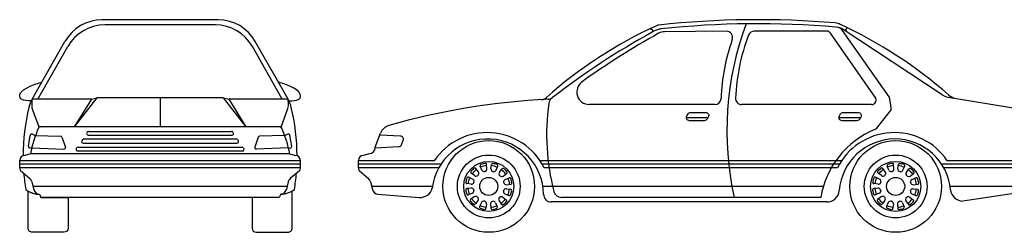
# Model space of a CAD drawing. Extents: x 149 to 250, y -977 to -912.
# Tile 130 of 156: x 208.07 to 214.39, y -932.7 to -931.33. Entities that reach past the tile are written whole.
import ezdxf

# ---------------------------------------------------------------- set-up
doc = ezdxf.new("R2010")
doc.units = 0
doc.header["$MEASUREMENT"] = 0
doc.layers.get('0').update_dxf_attribs({"linetype": 'CONTINUOUS'})

msp = doc.modelspace()

# ---------------------------------------------------------------- linework, layer by layer
for p, q in [((209.34822, -931.33377), (208.60105, -931.33377)), ((209.32922, -931.36638), (208.62005, -931.36638)), ((212.60844, -931.40701), (212.21248, -931.40972)), ((213.25156, -931.4062), (212.78726, -931.4062)), ((213.56419, -931.8294), (213.27612, -931.41897)), ((213.65244, -931.82758), (213.35341, -931.40154)), ((213.99238, -931.81432), (213.3582, -931.39616)), ((208.15326, -931.84295), (208.36366, -931.47203)), ((209.79601, -931.84295), (209.58561, -931.47203)), ((208.19089, -931.84271), (208.38266, -931.50464)), ((209.75838, -931.84271), (209.56661, -931.50464)), ((208.53373, -931.84271), (208.15339, -931.84271)), ((208.56909, -931.83377), (208.42388, -932.01969)), ((208.53373, -931.84271), (208.42388, -932.01969)), ((208.53373, -931.84271), (208.56909, -931.83377)), ((209.38018, -931.83377), (208.56909, -931.83377)), ((208.97463, -931.83377), (208.97463, -932.01969)), ((209.38018, -931.83377), (209.52537, -932.01969)), ((209.38018, -931.83377), (209.41552, -931.84271)), ((209.79587, -931.84271), (209.41552, -931.84271)), ((209.41552, -931.84271), (209.52537, -932.01969)), ((213.6658, -931.89689), (213.65757, -931.84048)), ((214.03117, -931.82951), (214.44943, -931.89843)), ((208.19658, -932.01582), (208.15405, -931.90108)), ((209.75268, -932.01582), (209.79522, -931.90108)), ((212.53416, -931.87629), (211.72896, -931.87629)), ((213.53964, -931.87663), (212.70763, -931.87663)), ((213.57334, -932.0277), (213.65954, -931.91996)), ((212.35205, -931.95914), (212.49173, -931.95914)), ((213.33063, -931.95914), (213.4703, -931.95914)), ((209.75125, -932.01969), (208.20446, -932.01969)), ((208.50724, -932.05313), (208.50469, -932.05696)), ((208.51557, -932.04867), (209.4337, -932.04867)), ((209.44202, -932.05313), (209.44458, -932.05696)), ((210.35465, -932.15069), (210.38879, -932.06034)), ((208.13018, -932.1442), (208.14104, -932.07407)), ((208.15527, -932.0666), (208.17295, -932.07515)), ((208.17295, -932.07515), (208.33578, -932.08015)), ((208.3449, -932.08678), (208.36709, -932.14898)), ((208.47746, -932.10189), (208.47292, -932.10871)), ((208.48124, -932.12425), (209.46803, -932.12425)), ((208.48578, -932.09743), (209.46348, -932.09743)), ((208.51301, -932.07251), (209.43626, -932.07251)), ((209.47181, -932.10189), (209.47635, -932.10871)), ((209.60437, -932.08678), (209.58218, -932.14898)), ((209.77631, -932.07515), (209.61348, -932.08015)), ((209.794, -932.0666), (209.77631, -932.07515)), ((209.81909, -932.1442), (209.80823, -932.07407)), ((210.51717, -932.0788), (210.38437, -932.07203)), ((210.52361, -932.13387), (210.5345, -932.10604)), ((208.15088, -932.15504), (208.14072, -932.15571)), ((208.15088, -932.15504), (208.35732, -932.16233)), ((208.43973, -932.15444), (208.43718, -932.15828)), ((208.4455, -932.17382), (209.50377, -932.17382)), ((208.44806, -932.14998), (209.50121, -932.14998)), ((209.50953, -932.15444), (209.51209, -932.15828)), ((209.79839, -932.15504), (209.59195, -932.16233)), ((209.79839, -932.15504), (209.80854, -932.15571)), ((210.35458, -932.15478), (210.50608, -932.14655)), ((208.07463, -932.28171), (208.07463, -932.23446)), ((209.87464, -932.2371), (208.07463, -932.23702)), ((208.14211, -932.19198), (208.10619, -932.20291)), ((209.80716, -932.19198), (208.14211, -932.19198)), ((209.80716, -932.19198), (209.84308, -932.20291)), ((209.87464, -932.28172), (209.87464, -932.23447)), ((210.24735, -932.28171), (210.24736, -932.23446)), ((210.73433, -932.23708), (210.24736, -932.23705)), ((210.31467, -932.19201), (210.27892, -932.2029)), ((213.34767, -932.23704), (211.41283, -932.23704)), ((214.63478, -932.23709), (214.02616, -932.23706)), ((209.87464, -932.25876), (208.07463, -932.25868)), ((209.87463, -932.2824), (208.07463, -932.2824)), ((208.07837, -932.29859), (208.13979, -932.35176)), ((209.8709, -932.29861), (209.80947, -932.35177)), ((210.77754, -932.25875), (210.24735, -932.25872)), ((210.76326, -932.28238), (210.24736, -932.28235)), ((210.25109, -932.29859), (210.31252, -932.35176)), ((210.99285, -932.33254), (210.97095, -932.31587)), ((211.01718, -932.30891), (211.00116, -932.28653)), ((211.03951, -932.29645), (211.02888, -932.27106)), ((211.0724, -932.28815), (211.06971, -932.26076)), ((211.09796, -932.28853), (211.10145, -932.26123)), ((211.13059, -932.29778), (211.14196, -932.27272)), ((211.15255, -932.31089), (211.16922, -932.28899)), ((213.3341, -932.2587), (211.4264, -932.2587)), ((213.32133, -932.28234), (211.43917, -932.28234)), ((213.60399, -932.33254), (213.58209, -932.31587)), ((213.62832, -932.30891), (213.6123, -932.28653)), ((213.65065, -932.29645), (213.64002, -932.27106)), ((213.68354, -932.28815), (213.68085, -932.26076)), ((213.7091, -932.28853), (213.71259, -932.26123)), ((213.74173, -932.29778), (213.7531, -932.27272)), ((213.76369, -932.31089), (213.78036, -932.28899)), ((214.63233, -932.25875), (213.98931, -932.25872)), ((214.62967, -932.28239), (214.00359, -932.28235)), ((208.15249, -932.37256), (208.16433, -932.42131)), ((209.79678, -932.37258), (209.78494, -932.42133)), ((210.32521, -932.37256), (210.33705, -932.42131)), ((210.97975, -932.35449), (210.95468, -932.34312)), ((211.17618, -932.33522), (211.19855, -932.3192)), ((211.18863, -932.35755), (211.21402, -932.34692)), ((213.59089, -932.35449), (213.56582, -932.34312)), ((213.78732, -932.33522), (213.80969, -932.3192)), ((213.79977, -932.35755), (213.82516, -932.34692)), ((209.78976, -932.40156), (208.15951, -932.40148)), ((210.72266, -932.40154), (210.33225, -932.40152)), ((210.97011, -932.41268), (210.94272, -932.41537)), ((210.97049, -932.38712), (210.94319, -932.38363)), ((211.19656, -932.416), (211.22386, -932.41949)), ((211.19693, -932.39044), (211.22432, -932.38775)), ((213.23073, -932.4015), (211.43089, -932.4015)), ((213.58125, -932.41268), (213.55386, -932.41537)), ((213.58163, -932.38712), (213.55433, -932.38363)), ((213.8077, -932.416), (213.835, -932.41949)), ((213.80807, -932.39044), (213.83546, -932.38775)), ((214.53351, -932.40154), (214.04421, -932.40152)), ((208.20014, -932.45175), (208.21007, -932.47227)), ((209.7392, -932.47228), (208.21007, -932.47227)), ((209.74912, -932.45177), (209.7392, -932.47228)), ((210.37287, -932.45175), (210.63761, -932.47204)), ((210.97841, -932.44557), (210.95303, -932.4562)), ((210.99087, -932.4679), (210.96849, -932.48392)), ((211.0145, -932.49223), (210.99783, -932.51413)), ((211.03645, -932.50534), (211.02508, -932.5304)), ((211.14986, -932.49421), (211.16588, -932.51659)), ((211.17419, -932.47058), (211.19609, -932.48725)), ((211.1873, -932.44863), (211.21236, -932.46)), ((213.2532, -932.50135), (211.48515, -932.50135)), ((213.21432, -932.47191), (211.55016, -932.47191)), ((213.58955, -932.44557), (213.56417, -932.4562)), ((213.60201, -932.4679), (213.57963, -932.48392)), ((213.62564, -932.49223), (213.60897, -932.51413)), ((213.64759, -932.50534), (213.63622, -932.5304)), ((213.761, -932.49421), (213.77702, -932.51659)), ((213.78533, -932.47058), (213.80723, -932.48725)), ((213.79844, -932.44863), (213.8235, -932.46)), ((214.46818, -932.44407), (214.12648, -932.49552)), ((211.06908, -932.5146), (211.0656, -932.5419)), ((211.09465, -932.51497), (211.09733, -932.54236)), ((211.12753, -932.50667), (211.13816, -932.53206)), ((213.68022, -932.5146), (213.67674, -932.5419)), ((213.70579, -932.51497), (213.70847, -932.54236)), ((213.73867, -932.50667), (213.7493, -932.53206))]:
    msp.add_line(p, q)
for points in [[(213.38882, -931.38576), (213.38725, -931.38595), (213.38495, -931.38636), (213.38318, -931.38681), (213.38179, -931.38729), (213.38064, -931.38776), (213.37971, -931.38824), (213.37895, -931.38873), (213.37834, -931.38923), (213.37786, -931.38974), (213.37748, -931.39027), (213.37718, -931.39082), (213.37693, -931.3914), (213.3767, -931.39201), (213.3765, -931.39265), (213.37633, -931.39332), (213.37618, -931.39403), (213.37606, -931.39476), (213.37597, -931.39553), (213.37591, -931.39633), (213.37588, -931.39717), (213.37589, -931.39805), (213.37592, -931.39895), (213.37599, -931.39986), (213.37608, -931.40078), (213.3762, -931.40169), (213.37634, -931.40258), (213.37651, -931.40344), (213.3767, -931.40427), (213.37693, -931.40505), (213.37725, -931.40587), (213.37774, -931.40679), (213.37848, -931.4079), (213.37954, -931.40927), (213.381, -931.41099), (213.38145, -931.41149)], [(208.15011, -931.85387), (208.12924, -931.85331), (208.11226, -931.85163), (208.09882, -931.84888), (208.08863, -931.84508), (208.08134, -931.84029), (208.07665, -931.83453), (208.07422, -931.82783), (208.07373, -931.82024), (208.0751, -931.8118), (208.07909, -931.80256), (208.08673, -931.79259), (208.09903, -931.78196), (208.11699, -931.77073), (208.14164, -931.75897), (208.17397, -931.74674), (208.215, -931.73411)], [(209.79916, -931.85387), (209.82002, -931.85331), (209.83701, -931.85163), (209.85044, -931.84888), (209.86064, -931.84508), (209.86793, -931.84029), (209.87262, -931.83453), (209.87505, -931.82783), (209.87553, -931.82024), (209.87417, -931.8118), (209.87018, -931.80256), (209.86254, -931.79259), (209.85024, -931.78196), (209.83227, -931.77073), (209.80763, -931.75897), (209.7753, -931.74674), (209.73427, -931.73411)]]:
    msp.add_lwpolyline(points)
for points in [[(212.37992, -931.92746), (212.47543, -931.92746, -0.5870971), (212.49246, -931.95796), (212.48456, -931.97077, -0.2601624), (212.46753, -931.98027), (212.37202, -931.98027, -0.5870971), (212.355, -931.94977), (212.3629, -931.93696, -0.2601624)], [(213.3585, -931.92746), (213.45401, -931.92746, -0.5870971), (213.47103, -931.95796), (213.46313, -931.97077, -0.2601624), (213.44611, -931.98027), (213.3506, -931.98027, -0.5870971), (213.33358, -931.94977), (213.34148, -931.93696, -0.2601624)], [(208.38421, -932.66867, -0.4142057), (208.35729, -932.69559), (208.1545, -932.69559, -0.4142214), (208.12758, -932.66866), (208.12759, -932.4315, 0.1278159), (208.20014, -932.45175), (208.21007, -932.47227), (208.38422, -932.47227)], [(209.56504, -932.66867, 0.4142057), (209.59196, -932.69559), (209.79475, -932.69559, 0.4142214), (209.82167, -932.66866), (209.82166, -932.4315, -0.1278159), (209.74911, -932.45175), (209.73919, -932.47227), (209.56504, -932.47227)]]:
    msp.add_lwpolyline(points, format="xyb", close=True)
for centre, radius in [((211.08352, -932.40156), 0.29402), ((213.69466, -932.40156), 0.29402), ((211.08352, -932.40156), 0.20141), ((211.08352, -932.40156), 0.16065), ((213.69466, -932.40156), 0.20141), ((213.69466, -932.40156), 0.16065), ((211.08352, -932.40156), 0.05816), ((213.69466, -932.40156), 0.05816)]:
    msp.add_circle(centre, radius)
for centre, radius, start, end in [((208.60105, -931.60669), 0.27292, 90, 150.435904), ((208.62005, -931.6393), 0.27292, 90, 150.435904), ((209.32922, -931.6393), 0.27292, 29.564096, 90), ((209.34822, -931.60669), 0.27292, 29.564096, 90), ((212.18112, -931.41672), 0.05, 96.166435, 114.412323), ((212.81084, -937.24514), 5.91234, 85.194732, 96.166435), ((212.81084, -937.2711), 5.91234, 85.141067, 96.038896), ((214.57425, -932.04546), 1.96275, 159.523773, 192.548683), ((213.29773, -931.45323), 0.1, 65.162178, 85.194732), ((212.12425, -933.98848), 2.89366, 48.697896, 65.162178), ((213.31487, -933.91462), 2.79315, 114.412323, 131.796191), ((214.48542, -935.69876), 4.88936, 118.764799, 127.740644), ((214.54139, -935.69759), 4.88936, 118.963075, 125.787692), ((212.09534, -931.53327), 0.14274, 76.163816, 82.111172), ((212.12709, -931.40438), 0.01, 303.353664, 76.163816), ((212.22144, -931.56401), 0.17544, 104.627599, 120.428809), ((212.21248, -931.48972), 0.08, 89.996415, 118.963075), ((212.1941, -931.44129), 0.05, 96.038896, 109.828995), ((212.60866, -931.44701), 0.04, 340.541327, 90.323494), ((212.78749, -931.4462), 0.04, 90.323494, 159.19202), ((213.25156, -931.4362), 0.03, 35.064387, 90), ((213.30316, -931.47965), 0.1, 56.600265, 85.141067), ((213.31249, -931.43026), 0.05, 35.064387, 85.091101), ((213.85491, -931.88731), 1.28174, 160.541327, 177.787464), ((213.94823, -931.88731), 1.28174, 159.19202, 177.660965), ((211.72896, -931.79629), 0.08, 125.787692, 270), ((208.32722, -931.94163), 0.2, 150.435904, 166.386378), ((208.44048, -931.88056), 0.28957, 172.489069, 180.751132), ((209.50879, -931.88056), 0.28957, 359.248868, 7.510931), ((209.62205, -931.94163), 0.2, 13.613622, 29.564096), ((211.68136, -936.33556), 4.49809, 92.763311, 105.999239), ((211.41995, -931.795), 0.05, 273.294946, 311.796191), ((212.90931, -932.06866), 1.45431, 172.102619, 194.569189), ((211.4621, -931.79277), 0.05, 272.763311, 307.740644), ((211.51832, -931.87571), 0.05, 127.815243, 172.102619), ((212.53416, -931.83629), 0.04, 270, 357.787464), ((212.70753, -931.83663), 0.04, 177.660965, 270.141206), ((213.53964, -931.84663), 0.03, 270, 35.064387), ((213.62788, -931.84481), 0.03, 8.304238, 35.064387), ((214.04743, -931.73084), 0.1, 236.600265, 260.643017), ((214.10015, -931.73953), 0.1, 228.697896, 260.643017), ((209.42671, -932.2079), 1.33128, 166.386378, 179.866094), ((208.20093, -931.8837), 0.05, 180.751132, 200.340187), ((209.74834, -931.8837), 0.05, 339.659813, 359.248868), ((208.52255, -932.2079), 1.33128, 0.133383, 13.613622), ((213.63612, -931.90122), 0.03, 321.337544, 8.304238), ((208.90742, -932.34512), 0.78048, 155.833471, 168.684624), ((208.20446, -932.02969), 0.01, 90, 155.833471), ((208.20498, -932.00969), 0.01, 200.340187, 268.520176), ((208.18721, -932.0193), 0.01, 335.658254, 20.340187), ((208.51301, -932.06251), 0.01, 146.322881, 270), ((208.51557, -932.05867), 0.01, 90, 146.322881), ((209.4337, -932.05867), 0.01, 33.677119, 90), ((209.43626, -932.06251), 0.01, 270, 33.677119), ((209.74429, -932.00969), 0.01, 271.479824, 339.659813), ((209.74481, -932.02969), 0.01, 24.166529, 90), ((209.76206, -932.0193), 0.01, 159.659813, 204.341746), ((209.04185, -932.34512), 0.78048, 11.315376, 24.166529), ((210.46363, -932.08861), 0.08, 105.999239, 159.303725), ((211.07359, -932.46463), 0.4085, 26.502529, 146.15058), ((213.77935, -932.56649), 0.57289, 112.368085, 170.497293), ((213.68691, -932.46463), 0.4085, 33.853973, 153.497471), ((213.54992, -932.00896), 0.03, 292.368085, 321.337544), ((208.15092, -932.0756), 0.01, 64.207006, 171.200226), ((208.33548, -932.09014), 0.01, 19.637483, 88.240298), ((208.48124, -932.11425), 0.01, 146.322881, 270), ((208.48578, -932.10743), 0.01, 90, 146.322881), ((209.46348, -932.10743), 0.01, 33.677119, 90), ((209.46803, -932.11425), 0.01, 270, 33.677119), ((209.61379, -932.09014), 0.01, 91.759702, 160.362517), ((209.79835, -932.0756), 0.01, 8.799774, 115.792994), ((210.51588, -932.09876), 0.02, 338.625052, 86.286326), ((211.07678, -932.45571), 0.35824, 0.611624, 173.035207), ((213.69009, -932.45571), 0.35824, 5.261404, 175.503385), ((208.14006, -932.14573), 0.01, 171.200226, 273.791388), ((208.35767, -932.15234), 0.01, 267.976829, 19.637483), ((208.4455, -932.16382), 0.01, 146.322881, 270), ((208.44806, -932.15998), 0.01, 90, 146.322881), ((209.50121, -932.15998), 0.01, 33.677119, 90), ((209.50377, -932.16382), 0.01, 270, 33.677119), ((209.5916, -932.15234), 0.01, 160.362517, 272.023171), ((209.8092, -932.14573), 0.01, 266.208612, 8.799774), ((210.31468, -932.15201), 0.04, 269.99645, 1.891618), ((210.50499, -932.12658), 0.02, 273.111345, 338.625052), ((208.10619, -932.23446), 0.03156, 89.996752, 179.996752), ((209.84308, -932.23447), 0.03156, 0.003248, 90.003248), ((210.27892, -932.23446), 0.03156, 89.996752, 179.996752), ((208.11463, -932.28171), 0.04, 179.998459, 204.967801), ((209.83464, -932.28172), 0.04, 335.032199, 0.001541), ((210.28735, -932.28171), 0.04, 179.998459, 204.967801), ((210.9758, -932.3095), 0.008, 139.483657, 232.72012), ((211.08352, -932.40156), 0.1497, 128.838622, 139.483657), ((211.08352, -932.40156), 0.13436, 125.602159, 142.72012), ((210.99466, -932.29119), 0.008, 35.602159, 128.838622), ((211.00418, -932.31822), 0.016, 313.594743, 35.602159), ((211.03626, -932.26797), 0.008, 109.483657, 202.72012), ((211.08352, -932.40156), 0.13436, 95.602159, 112.72012), ((211.08352, -932.40156), 0.1497, 98.838622, 109.483657), ((211.05427, -932.29027), 0.016, 202.72012, 284.727536), ((211.08352, -932.40156), 0.09907, 103.594743, 104.727536), ((211.05648, -932.28971), 0.016, 283.594743, 5.602159), ((211.06175, -932.26154), 0.008, 5.602159, 98.838622), ((211.11383, -932.29055), 0.016, 172.72012, 254.727536), ((211.08352, -932.40156), 0.13436, 65.602159, 82.72012), ((211.10939, -932.26224), 0.008, 79.483657, 172.72012), ((211.08352, -932.40156), 0.09907, 73.594743, 74.727536), ((211.08352, -932.40156), 0.1497, 68.838622, 79.483657), ((211.11602, -932.29117), 0.016, 253.594743, 335.602159), ((211.13468, -932.26941), 0.008, 335.602159, 68.838622), ((211.16528, -932.32058), 0.016, 142.72012, 224.727536), ((211.08352, -932.40156), 0.13436, 35.602159, 52.72012), ((211.17558, -932.29384), 0.008, 49.483657, 142.72012), ((211.08352, -932.40156), 0.1497, 38.838622, 49.483657), ((211.1939, -932.3127), 0.008, 305.602159, 38.838622), ((213.58694, -932.3095), 0.008, 139.483657, 232.72012), ((213.69466, -932.40156), 0.1497, 128.838622, 139.483657), ((213.69466, -932.40156), 0.13436, 125.602159, 142.72012), ((213.6058, -932.29119), 0.008, 35.602159, 128.838622), ((213.61532, -932.31822), 0.016, 313.594743, 35.602159), ((213.6474, -932.26797), 0.008, 109.483657, 202.72012), ((213.69466, -932.40156), 0.13436, 95.602159, 112.72012), ((213.69466, -932.40156), 0.1497, 98.838622, 109.483657), ((213.66541, -932.29027), 0.016, 202.72012, 284.727536), ((213.69466, -932.40156), 0.09907, 103.594743, 104.727536), ((213.66762, -932.28971), 0.016, 283.594743, 5.602159), ((213.67289, -932.26154), 0.008, 5.602159, 98.838622), ((213.72497, -932.29055), 0.016, 172.72012, 254.727536), ((213.69466, -932.40156), 0.13436, 65.602159, 82.72012), ((213.72053, -932.26224), 0.008, 79.483657, 172.72012), ((213.69466, -932.40156), 0.09907, 73.594743, 74.727536), ((213.69466, -932.40156), 0.1497, 68.838622, 79.483657), ((213.72716, -932.29117), 0.016, 253.594743, 335.602159), ((213.74582, -932.26941), 0.008, 335.602159, 68.838622), ((213.77642, -932.32058), 0.016, 142.72012, 224.727536), ((213.69466, -932.40156), 0.13436, 35.602159, 52.72012), ((213.78672, -932.29384), 0.008, 49.483657, 142.72012), ((213.69466, -932.40156), 0.1497, 38.838622, 49.483657), ((213.80504, -932.3127), 0.008, 305.602159, 38.838622), ((209.42671, -932.2079), 1.33128, 184.712238, 189.238287), ((208.11362, -932.38201), 0.04, 13.653343, 49.122715), ((209.83565, -932.38202), 0.04, 130.877285, 166.346657), ((208.52255, -932.2079), 1.33128, 350.761713, 355.287198), ((210.28634, -932.38201), 0.04, 13.653343, 49.122715), ((210.9442, -932.3757), 0.008, 169.483657, 262.72012), ((211.08352, -932.40156), 0.1497, 158.838622, 169.483657), ((210.95138, -932.35041), 0.008, 65.602159, 158.838622), ((211.08352, -932.40156), 0.13436, 155.602159, 172.72012), ((210.97252, -932.37125), 0.016, 262.72012, 344.727536), ((210.97314, -932.36906), 0.016, 343.594743, 65.602159), ((211.08352, -932.40156), 0.09907, 163.594743, 164.727536), ((211.00254, -932.31981), 0.016, 232.72012, 314.727536), ((211.08352, -932.40156), 0.09907, 133.594743, 134.727536), ((211.08352, -932.40156), 0.09907, 43.594743, 44.727536), ((211.16686, -932.32221), 0.016, 223.594743, 305.602159), ((211.19481, -932.37231), 0.016, 112.72012, 194.727536), ((211.08352, -932.40156), 0.09907, 13.594743, 14.727536), ((211.19537, -932.37451), 0.016, 193.594743, 275.602159), ((211.08352, -932.40156), 0.13436, 5.602159, 22.72012), ((211.21711, -932.3543), 0.008, 19.483657, 112.72012), ((211.22354, -932.37979), 0.008, 275.602159, 8.838622), ((211.08352, -932.40156), 0.1497, 8.838622, 19.483657), ((213.55534, -932.3757), 0.008, 169.483657, 262.72012), ((213.69466, -932.40156), 0.1497, 158.838622, 169.483657), ((213.56252, -932.35041), 0.008, 65.602159, 158.838622), ((213.69466, -932.40156), 0.13436, 155.602159, 172.72012), ((213.58366, -932.37125), 0.016, 262.72012, 344.727536), ((213.58428, -932.36906), 0.016, 343.594743, 65.602159), ((213.69466, -932.40156), 0.09907, 163.594743, 164.727536), ((213.61368, -932.31981), 0.016, 232.72012, 314.727536), ((213.69466, -932.40156), 0.09907, 133.594743, 134.727536), ((213.69466, -932.40156), 0.09907, 43.594743, 44.727536), ((213.778, -932.32221), 0.016, 223.594743, 305.602159), ((213.80595, -932.37231), 0.016, 112.72012, 194.727536), ((213.69466, -932.40156), 0.09907, 13.594743, 14.727536), ((213.80651, -932.37451), 0.016, 193.594743, 275.602159), ((213.69466, -932.40156), 0.13436, 5.602159, 22.72012), ((213.82825, -932.3543), 0.008, 19.483657, 112.72012), ((213.83468, -932.37979), 0.008, 275.602159, 8.838622), ((213.69466, -932.40156), 0.1497, 8.838622, 19.483657), ((208.20283, -932.30204), 0.14974, 232.997049, 268.972211), ((208.2032, -932.41187), 0.04, 193.653343, 265.619053), ((209.74607, -932.41188), 0.04, 274.380947, 346.346657), ((209.74644, -932.30204), 0.14974, 271.027789, 307.002951), ((210.37592, -932.41187), 0.04, 193.653343, 265.619053), ((210.64372, -932.39227), 0.08, 265.619053, 345.521961), ((210.9435, -932.42333), 0.008, 95.602159, 188.838622), ((211.08352, -932.40156), 0.1497, 188.838622, 199.483657), ((211.08352, -932.40156), 0.13436, 185.602159, 202.72012), ((210.97168, -932.42861), 0.016, 13.594743, 95.602159), ((210.97223, -932.43081), 0.016, 292.72012, 14.727536), ((211.08352, -932.40156), 0.09907, 193.594743, 194.727536), ((211.19391, -932.43406), 0.016, 163.594743, 245.602159), ((211.08352, -932.40156), 0.09907, 343.594743, 344.727536), ((211.19453, -932.43187), 0.016, 82.72012, 164.727536), ((211.08352, -932.40156), 0.13436, 335.602159, 352.72012), ((211.08352, -932.40156), 0.1497, 338.838622, 349.483657), ((211.22284, -932.42742), 0.008, 349.483657, 82.72012), ((211.55016, -932.42191), 0.05, 194.569189, 270), ((213.2532, -932.42135), 0.08, 270, 355.503385), ((213.55464, -932.42333), 0.008, 95.602159, 188.838622), ((213.69466, -932.40156), 0.1497, 188.838622, 199.483657), ((213.69466, -932.40156), 0.13436, 185.602159, 202.72012), ((213.58282, -932.42861), 0.016, 13.594743, 95.602159), ((213.58337, -932.43081), 0.016, 292.72012, 14.727536), ((213.69466, -932.40156), 0.09907, 193.594743, 194.727536), ((213.80505, -932.43406), 0.016, 163.594743, 245.602159), ((213.69466, -932.40156), 0.09907, 343.594743, 344.727536), ((213.80567, -932.43187), 0.016, 82.72012, 164.727536), ((213.69466, -932.40156), 0.13436, 335.602159, 352.72012), ((213.69466, -932.40156), 0.1497, 338.838622, 349.483657), ((213.83398, -932.42742), 0.008, 349.483657, 82.72012), ((214.12649, -932.41552), 0.08, 185.261404, 269.996745), ((210.94994, -932.44882), 0.008, 199.483657, 292.72012), ((210.97315, -932.49043), 0.008, 125.602159, 218.838622), ((211.08352, -932.40156), 0.1497, 218.838622, 229.483657), ((211.08352, -932.40156), 0.13436, 215.602159, 232.72012), ((211.00018, -932.48091), 0.016, 43.594743, 125.602159), ((211.08352, -932.40156), 0.09907, 223.594743, 224.727536), ((211.00177, -932.48254), 0.016, 322.72012, 44.727536), ((211.05102, -932.51195), 0.016, 73.594743, 155.602159), ((211.08352, -932.40156), 0.09907, 253.594743, 254.727536), ((211.05321, -932.51257), 0.016, 352.72012, 74.727536), ((211.11057, -932.51341), 0.016, 103.594743, 185.602159), ((211.08352, -932.40156), 0.09907, 283.594743, 284.727536), ((211.11278, -932.51285), 0.016, 22.72012, 104.727536), ((211.16287, -932.4849), 0.016, 133.594743, 215.602159), ((211.08352, -932.40156), 0.09907, 313.594743, 314.727536), ((211.1645, -932.48331), 0.016, 52.72012, 134.727536), ((211.08352, -932.40156), 0.13436, 305.602159, 322.72012), ((211.08352, -932.40156), 0.1497, 308.838622, 319.483657), ((211.19125, -932.49362), 0.008, 319.483657, 52.72012), ((211.21567, -932.45271), 0.008, 245.602159, 338.838622), ((211.48499, -932.45135), 0.05, 180.611624, 270.181427), ((213.56108, -932.44882), 0.008, 199.483657, 292.72012), ((213.58429, -932.49043), 0.008, 125.602159, 218.838622), ((213.69466, -932.40156), 0.1497, 218.838622, 229.483657), ((213.69466, -932.40156), 0.13436, 215.602159, 232.72012), ((213.61132, -932.48091), 0.016, 43.594743, 125.602159), ((213.69466, -932.40156), 0.09907, 223.594743, 224.727536), ((213.61291, -932.48254), 0.016, 322.72012, 44.727536), ((213.66216, -932.51195), 0.016, 73.594743, 155.602159), ((213.69466, -932.40156), 0.09907, 253.594743, 254.727536), ((213.66435, -932.51257), 0.016, 352.72012, 74.727536), ((213.72171, -932.51341), 0.016, 103.594743, 185.602159), ((213.69466, -932.40156), 0.09907, 283.594743, 284.727536), ((213.72392, -932.51285), 0.016, 22.72012, 104.727536), ((213.77401, -932.4849), 0.016, 133.594743, 215.602159), ((213.69466, -932.40156), 0.09907, 313.594743, 314.727536), ((213.77564, -932.48331), 0.016, 52.72012, 134.727536), ((213.69466, -932.40156), 0.13436, 305.602159, 322.72012), ((213.69466, -932.40156), 0.1497, 308.838622, 319.483657), ((213.80239, -932.49362), 0.008, 319.483657, 52.72012), ((213.82681, -932.45271), 0.008, 245.602159, 338.838622), ((210.99146, -932.50928), 0.008, 229.483657, 322.72012), ((211.03237, -932.53371), 0.008, 155.602159, 248.838622), ((211.08352, -932.40156), 0.13436, 245.602159, 262.72012), ((211.08352, -932.40156), 0.1497, 248.838622, 259.483657), ((211.05766, -932.54088), 0.008, 259.483657, 352.72012), ((211.08352, -932.40156), 0.13436, 275.602159, 292.72012), ((211.1053, -932.54158), 0.008, 185.602159, 278.838622), ((211.08352, -932.40156), 0.1497, 278.838622, 289.483657), ((211.13079, -932.53515), 0.008, 289.483657, 22.72012), ((211.17239, -932.51193), 0.008, 215.602159, 308.838622), ((213.6026, -932.50928), 0.008, 229.483657, 322.72012), ((213.64351, -932.53371), 0.008, 155.602159, 248.838622), ((213.69466, -932.40156), 0.13436, 245.602159, 262.72012), ((213.69466, -932.40156), 0.1497, 248.838622, 259.483657), ((213.6688, -932.54088), 0.008, 259.483657, 352.72012), ((213.69466, -932.40156), 0.13436, 275.602159, 292.72012), ((213.71644, -932.54158), 0.008, 185.602159, 278.838622), ((213.69466, -932.40156), 0.1497, 278.838622, 289.483657), ((213.74193, -932.53515), 0.008, 289.483657, 22.72012), ((213.78353, -932.51193), 0.008, 215.602159, 308.838622)]:
    msp.add_arc(centre, radius, start, end)

doc.saveas('drawing.dxf')
